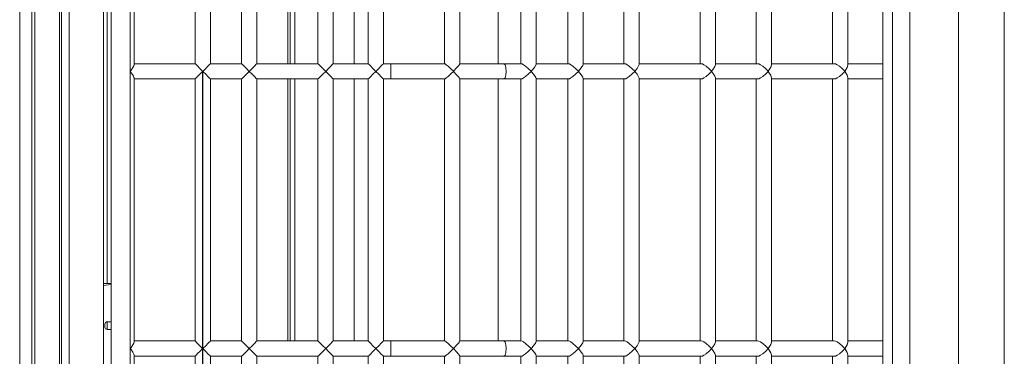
# Model space of a CAD drawing. Header units: millimetres. Extents: x -367720 to -162733, y 309172 to 337444.
# Tile 91 of 164: x -344535 to -344368, y 316881 to 316938. Entities that reach past the tile are written whole.
import ezdxf

# ---------------------------------------------------------------- set-up
doc = ezdxf.new("R2010")
doc.units = ezdxf.units.MM
doc.header["$LTSCALE"] = 10
doc.header["$MEASUREMENT"] = 0
doc.layers.get('0').update_dxf_attribs({"color": 255, "lineweight": 13})
doc.layers.add('LATS_EQ_IDU', color=7, linetype='Continuous', lineweight=0)
doc.layers.add('VZ1', color=6, linetype='Continuous', lineweight=18)
doc.styles.add('ROMANS', font='ROMANS.shx', dxfattribs={"height": 80})

# ---------------------------------------------------------------- blocks, each defined once
blk = doc.blocks.new('LATS_IDU_WALL_MOUNTED_SB')
at = {"color": 0, "linetype": 'Continuous'}
for p, q in [((-437.87, 167.6), (438.7, 167.6)), ((-438, 159.79), (438.82, 159.79)), ((-436.17, 151.53), (436.98, 151.53)), ((436.99, 148.57), (-436.17, 148.57)), ((-376.33, 146.94), (-23.26, 146.94)), ((-148.28, 143.98), (-148.28, 146.94)), ((-145.68, 146.94), (-145.68, 143.98)), ((-101.1, 143.98), (-101.1, 146.94)), ((-98.5, 146.94), (-98.5, 143.98)), ((-148.28, 140.98), (-148.28, 143.98)), ((-145.68, 143.98), (-145.68, 140.98)), ((-101.1, 140.98), (-101.1, 143.98)), ((-98.5, 143.98), (-98.5, 140.98)), ((-234.82, 140.98), (-148.02, 140.98)), ((-147.62, 140.87), (-148.02, 140.98)), ((-147.07, 140.53), (-147.62, 140.87)), ((-146.34, 140.87), (-146.89, 140.53)), ((-145.94, 140.98), (-146.34, 140.87)), ((-145.94, 140.98), (-100.83, 140.98)), ((-100.43, 140.87), (-100.83, 140.98)), ((-99.89, 140.53), (-100.43, 140.87)), ((-99.16, 140.87), (-99.7, 140.53)), ((-98.76, 140.98), (-99.16, 140.87)), ((-98.76, 140.98), (-52.41, 140.98)), ((-148.24, 138.88), (-148.11, 139.15)), ((-148.11, 139.15), (-147.86, 139.55)), ((-147.86, 139.55), (-147.42, 140.06)), ((-147.42, 140.06), (-146.99, 140.45)), ((-146.99, 140.46), (-147.07, 140.53)), ((-146.98, 140.46), (-146.99, 140.46)), ((-146.99, 140.45), (-146.98, 140.46)), ((-146.89, 140.53), (-146.98, 140.46)), ((-146.98, 140.46), (-146.98, 140.45)), ((-146.98, 140.46), (-146.98, 140.46)), ((-146.98, 140.45), (-146.54, 140.06)), ((-146.54, 140.06), (-146.11, 139.55)), ((-146.11, 139.55), (-145.85, 139.15)), ((-145.85, 139.15), (-145.73, 138.88)), ((-101.05, 138.88), (-100.93, 139.15)), ((-100.93, 139.15), (-100.67, 139.55)), ((-100.67, 139.55), (-100.23, 140.06)), ((-100.23, 140.06), (-99.8, 140.45)), ((-99.8, 140.46), (-99.89, 140.53)), ((-99.8, 140.46), (-99.8, 140.46)), ((-99.8, 140.45), (-99.8, 140.46)), ((-99.8, 140.46), (-99.79, 140.45)), ((-99.79, 140.46), (-99.8, 140.46)), ((-99.7, 140.53), (-99.79, 140.46)), ((-99.79, 140.45), (-99.36, 140.06)), ((-99.36, 140.06), (-98.92, 139.55)), ((-98.92, 139.55), (-98.66, 139.15)), ((-98.66, 139.15), (-98.54, 138.88)), ((-148.28, 138.38), (-234.55, 138.38)), ((-148.28, 138.64), (-148.24, 138.88)), ((-148.28, 133.36), (-148.28, 138.64)), ((-145.73, 138.88), (-145.68, 138.64)), ((-145.68, 138.64), (-145.68, 133.36)), ((-101.1, 138.38), (-145.68, 138.38)), ((-101.1, 138.64), (-101.05, 138.88)), ((-101.1, 133.36), (-101.1, 138.64)), ((-98.54, 138.88), (-98.5, 138.64)), ((-98.5, 138.64), (-98.5, 133.36)), ((-6.85, 138.38), (-98.5, 138.38)), ((-148.28, 127.98), (-148.28, 133.36)), ((-145.68, 133.36), (-145.68, 127.98)), ((-101.1, 127.98), (-101.1, 133.36)), ((-98.5, 133.36), (-98.5, 127.98)), ((-234.77, 127.98), (-148.07, 127.98)), ((-147.68, 127.86), (-148.07, 127.98)), ((-147.16, 127.53), (-147.68, 127.86)), ((-147.42, 126.98), (-146.99, 127.39)), ((-146.99, 127.39), (-147.16, 127.53)), ((-146.98, 127.39), (-146.99, 127.39)), ((-146.99, 127.39), (-146.98, 127.39)), ((-146.8, 127.53), (-146.98, 127.39)), ((-146.98, 127.39), (-146.54, 126.98)), ((-146.98, 127.39), (-146.98, 127.39)), ((-146.98, 127.39), (-146.98, 127.39)), ((-146.28, 127.86), (-146.8, 127.53)), ((-145.9, 127.98), (-146.28, 127.86)), ((-145.9, 127.98), (-100.88, 127.98)), ((-100.5, 127.86), (-100.88, 127.98)), ((-99.97, 127.53), (-100.5, 127.86)), ((-100.23, 126.98), (-99.8, 127.39)), ((-99.8, 127.39), (-99.97, 127.53)), ((-99.8, 127.39), (-99.8, 127.39)), ((-99.8, 127.39), (-99.8, 127.39)), ((-99.8, 127.39), (-99.79, 127.39)), ((-99.79, 127.39), (-99.8, 127.39)), ((-99.62, 127.53), (-99.79, 127.39)), ((-99.79, 127.39), (-99.36, 126.98)), ((-99.09, 127.86), (-99.62, 127.53)), ((-98.71, 127.98), (-99.09, 127.86)), ((-98.71, 127.98), (-6.63, 127.98)), ((-148.28, 125.59), (-148.24, 125.81)), ((-148.24, 125.81), (-148.11, 126.08)), ((-148.11, 126.08), (-147.86, 126.47)), ((-147.86, 126.47), (-147.42, 126.98)), ((-146.54, 126.98), (-146.11, 126.47)), ((-146.11, 126.47), (-145.85, 126.08)), ((-145.85, 126.08), (-145.73, 125.81)), ((-145.73, 125.81), (-145.68, 125.59)), ((-101.1, 125.59), (-101.05, 125.81)), ((-101.05, 125.81), (-100.93, 126.08)), ((-100.93, 126.08), (-100.67, 126.47)), ((-100.67, 126.47), (-100.23, 126.98)), ((-99.36, 126.98), (-98.92, 126.47)), ((-98.92, 126.47), (-98.66, 126.08)), ((-98.66, 126.08), (-98.54, 125.81)), ((-98.54, 125.81), (-98.5, 125.59)), ((-148.28, 125.38), (-234.55, 125.38)), ((-148.28, 123.77), (-148.28, 125.59)), ((-145.68, 125.59), (-145.68, 123.77)), ((-101.1, 125.38), (-145.68, 125.38)), ((-101.1, 123.77), (-101.1, 125.59)), ((-98.5, 125.59), (-98.5, 123.77)), ((-6.85, 125.38), (-98.5, 125.38)), ((-148.28, 118.43), (-148.28, 123.77)), ((-145.68, 123.77), (-145.68, 118.43)), ((-101.1, 118.43), (-101.1, 123.77)), ((-98.5, 123.77), (-98.5, 118.43)), ((-234.73, 118.43), (-148.11, 118.43)), ((-147.82, 118.35), (-148.11, 118.43)), ((-147.86, 116.84), (-147.42, 117.35)), ((-147.36, 118.07), (-147.82, 118.35)), ((-147.42, 117.35), (-146.99, 117.76)), ((-146.99, 117.78), (-147.36, 118.07)), ((-146.98, 117.77), (-146.99, 117.78)), ((-146.99, 117.76), (-146.98, 117.77)), ((-146.6, 118.07), (-146.98, 117.78)), ((-146.98, 117.78), (-146.98, 117.77)), ((-146.98, 117.77), (-146.98, 117.76)), ((-146.98, 117.76), (-146.54, 117.35)), ((-146.14, 118.35), (-146.6, 118.07)), ((-146.54, 117.35), (-146.11, 116.84)), ((-145.85, 118.43), (-146.14, 118.35)), ((-145.85, 118.43), (-100.92, 118.43)), ((-100.63, 118.35), (-100.92, 118.43)), ((-100.67, 116.84), (-100.23, 117.35)), ((-100.17, 118.07), (-100.63, 118.35)), ((-100.23, 117.35), (-99.8, 117.76)), ((-99.8, 117.78), (-100.17, 118.07)), ((-99.8, 117.77), (-99.8, 117.78)), ((-99.79, 117.78), (-99.8, 117.77)), ((-99.8, 117.76), (-99.8, 117.77)), ((-99.8, 117.77), (-99.79, 117.76)), ((-99.42, 118.07), (-99.79, 117.78)), ((-99.79, 117.76), (-99.36, 117.35)), ((-98.96, 118.35), (-99.42, 118.07)), ((-99.36, 117.35), (-98.92, 116.84)), ((-98.67, 118.43), (-98.96, 118.35)), ((-98.67, 118.43), (-6.67, 118.43)), ((-148.28, 115.83), (-234.55, 115.83)), ((-148.28, 115.99), (-148.24, 116.2)), ((-148.28, 110.74), (-148.28, 115.99)), ((-148.24, 116.2), (-148.11, 116.46)), ((-148.11, 116.46), (-147.86, 116.84)), ((-146.11, 116.84), (-145.85, 116.46)), ((-145.85, 116.46), (-145.73, 116.2)), ((-145.73, 116.2), (-145.68, 115.99)), ((-145.68, 115.99), (-145.68, 110.74)), ((-101.1, 115.83), (-145.68, 115.83)), ((-101.1, 115.99), (-101.05, 116.2)), ((-101.1, 110.74), (-101.1, 115.99)), ((-101.05, 116.2), (-100.93, 116.46)), ((-100.93, 116.46), (-100.67, 116.84)), ((-98.92, 116.84), (-98.66, 116.46)), ((-98.66, 116.46), (-98.54, 116.2)), ((-98.54, 116.2), (-98.5, 115.99)), ((-98.5, 115.99), (-98.5, 110.74)), ((-6.85, 115.83), (-98.5, 115.83)), ((-148.28, 105.43), (-148.28, 110.74)), ((-145.68, 110.74), (-145.68, 105.43)), ((-101.1, 105.43), (-101.1, 110.74)), ((-98.5, 110.74), (-98.5, 105.43)), ((-234.69, 105.43), (-148.15, 105.43)), ((-147.89, 105.35), (-148.15, 105.43)), ((-147.47, 105.1), (-147.89, 105.35)), ((-147.86, 103.76), (-147.42, 104.27)), ((-146.99, 104.71), (-147.47, 105.1)), ((-147.42, 104.27), (-146.99, 104.7)), ((-146.98, 104.7), (-146.99, 104.71)), ((-146.99, 104.7), (-146.98, 104.7)), ((-146.49, 105.1), (-146.98, 104.71)), ((-146.98, 104.71), (-146.98, 104.7)), ((-146.98, 104.7), (-146.54, 104.27)), ((-146.98, 104.7), (-146.98, 104.7)), ((-146.54, 104.27), (-146.11, 103.76)), ((-146.07, 105.35), (-146.49, 105.1)), ((-145.82, 105.43), (-146.07, 105.35)), ((-145.82, 105.43), (-100.96, 105.43)), ((-100.7, 105.35), (-100.96, 105.43)), ((-100.28, 105.1), (-100.7, 105.35)), ((-100.67, 103.76), (-100.23, 104.27)), ((-99.8, 104.71), (-100.28, 105.1)), ((-100.23, 104.27), (-99.8, 104.7)), ((-99.8, 104.7), (-99.8, 104.71)), ((-99.79, 104.71), (-99.8, 104.7)), ((-99.8, 104.7), (-99.8, 104.7)), ((-99.8, 104.7), (-99.79, 104.7)), ((-99.31, 105.1), (-99.79, 104.71)), ((-99.79, 104.7), (-99.36, 104.27)), ((-99.36, 104.27), (-98.92, 103.76)), ((-98.89, 105.35), (-99.31, 105.1)), ((-98.63, 105.43), (-98.89, 105.35)), ((-98.63, 105.43), (-6.71, 105.43)), ((-148.28, 102.83), (-234.55, 102.83)), ((-148.28, 102.96), (-148.24, 103.15)), ((-148.28, 97.72), (-148.28, 102.96)), ((-148.24, 103.15), (-148.11, 103.39)), ((-148.11, 103.39), (-147.86, 103.76)), ((-146.11, 103.76), (-145.85, 103.39)), ((-145.85, 103.39), (-145.73, 103.15)), ((-145.73, 103.15), (-145.68, 102.96)), ((-145.68, 102.96), (-145.68, 97.72)), ((-101.1, 102.83), (-145.68, 102.83)), ((-101.1, 102.96), (-101.05, 103.15)), ((-101.1, 97.72), (-101.1, 102.96)), ((-101.05, 103.15), (-100.93, 103.39)), ((-100.93, 103.39), (-100.67, 103.76)), ((-98.92, 103.76), (-98.66, 103.39)), ((-98.66, 103.39), (-98.54, 103.15)), ((-98.54, 103.15), (-98.5, 102.96)), ((-98.5, 102.96), (-98.5, 97.72)), ((-6.85, 102.83), (-98.5, 102.83)), ((-148.28, 95.9), (-148.28, 97.72)), ((-145.68, 97.72), (-145.68, 95.9)), ((-101.1, 95.9), (-101.1, 97.72)), ((-98.5, 97.72), (-98.5, 95.9)), ((-234.66, 95.9), (-148.18, 95.9)), ((-147.95, 95.83), (-148.18, 95.9)), ((-147.57, 95.59), (-147.95, 95.83)), ((-146.99, 95.11), (-147.57, 95.59)), ((-146.39, 95.59), (-146.98, 95.11)), ((-146.01, 95.83), (-146.39, 95.59)), ((-145.79, 95.9), (-146.01, 95.83)), ((-145.79, 95.9), (-100.99, 95.9)), ((-100.76, 95.83), (-100.99, 95.9)), ((-100.38, 95.59), (-100.76, 95.83)), ((-99.8, 95.11), (-100.38, 95.59)), ((-99.21, 95.59), (-99.79, 95.11)), ((-98.83, 95.83), (-99.21, 95.59)), ((-98.6, 95.9), (-98.83, 95.83)), ((-98.6, 95.9), (-6.74, 95.9)), ((-148.11, 93.8), (-147.86, 94.17)), ((-147.86, 94.17), (-147.42, 94.67)), ((-147.42, 94.67), (-146.99, 95.1)), ((-146.98, 95.11), (-146.99, 95.11)), ((-146.99, 95.1), (-146.98, 95.11)), ((-146.98, 95.11), (-146.98, 95.1)), ((-146.98, 95.11), (-146.98, 95.11)), ((-146.98, 95.1), (-146.54, 94.67)), ((-146.54, 94.67), (-146.11, 94.17)), ((-146.11, 94.17), (-145.85, 93.8)), ((-100.93, 93.8), (-100.67, 94.17)), ((-100.67, 94.17), (-100.23, 94.67)), ((-100.23, 94.67), (-99.8, 95.1)), ((-99.8, 95.11), (-99.8, 95.11)), ((-99.8, 95.1), (-99.8, 95.11)), ((-99.8, 95.11), (-99.79, 95.1)), ((-99.79, 95.11), (-99.8, 95.11)), ((-99.79, 95.1), (-99.36, 94.67)), ((-99.36, 94.67), (-98.92, 94.17)), ((-98.92, 94.17), (-98.66, 93.8)), ((-148.28, 93.3), (-234.55, 93.3)), ((-148.28, 93.4), (-148.24, 93.57)), ((-148.28, 93.18), (-148.28, 93.4)), ((-148.28, 87.91), (-148.28, 93.18)), ((-148.24, 93.57), (-148.11, 93.8)), ((-145.85, 93.8), (-145.73, 93.57)), ((-145.73, 93.57), (-145.68, 93.4)), ((-145.68, 93.4), (-145.68, 93.18)), ((-101.1, 93.3), (-145.68, 93.3)), ((-145.68, 93.18), (-145.68, 87.91)), ((-101.1, 93.4), (-101.05, 93.57)), ((-101.1, 93.18), (-101.1, 93.4)), ((-101.1, 87.91), (-101.1, 93.18)), ((-101.05, 93.57), (-100.93, 93.8)), ((-98.66, 93.8), (-98.54, 93.57)), ((-98.54, 93.57), (-98.5, 93.4)), ((-98.5, 93.4), (-98.5, 93.18)), ((-6.85, 93.3), (-98.5, 93.3)), ((-98.5, 93.18), (-98.5, 87.91)), ((-234.63, 87.91), (-148.2, 87.91)), ((-148.01, 87.84), (-148.2, 87.91)), ((-147.66, 87.62), (-148.01, 87.84)), ((-147.13, 87.18), (-147.66, 87.62)), ((-146.99, 87.05), (-147.13, 87.18)), ((-146.83, 87.18), (-146.98, 87.05)), ((-146.3, 87.62), (-146.83, 87.18)), ((-145.96, 87.84), (-146.3, 87.62)), ((-145.76, 87.91), (-145.96, 87.84)), ((-145.76, 87.91), (-101.02, 87.91)), ((-100.82, 87.84), (-101.02, 87.91)), ((-100.48, 87.62), (-100.82, 87.84)), ((-99.95, 87.18), (-100.48, 87.62)), ((-99.8, 87.05), (-99.95, 87.18)), ((-99.64, 87.18), (-99.79, 87.05)), ((-99.11, 87.62), (-99.64, 87.18)), ((-98.77, 87.84), (-99.11, 87.62)), ((-98.57, 87.91), (-98.77, 87.84)), ((-98.57, 87.91), (-6.77, 87.91)), ((-148.28, 85.38), (-148.24, 85.54)), ((-148.24, 85.54), (-148.11, 85.75)), ((-148.11, 85.75), (-147.86, 86.1)), ((-147.86, 86.1), (-147.42, 86.61)), ((-147.42, 86.61), (-146.99, 87.04)), ((-146.98, 87.04), (-146.99, 87.05)), ((-146.99, 87.04), (-146.98, 87.04)), ((-146.98, 87.05), (-146.98, 87.04)), ((-146.98, 87.04), (-146.54, 86.61)), ((-146.98, 87.04), (-146.98, 87.04)), ((-146.54, 86.61), (-146.11, 86.1)), ((-146.11, 86.1), (-145.85, 85.75)), ((-145.85, 85.75), (-145.73, 85.54)), ((-145.73, 85.54), (-145.68, 85.38)), ((-101.1, 85.38), (-101.05, 85.54)), ((-101.05, 85.54), (-100.93, 85.75)), ((-100.93, 85.75), (-100.67, 86.1)), ((-100.67, 86.1), (-100.23, 86.61)), ((-100.23, 86.61), (-99.8, 87.04)), ((-99.8, 87.04), (-99.8, 87.05)), ((-99.79, 87.05), (-99.8, 87.04)), ((-99.8, 87.04), (-99.8, 87.04)), ((-99.8, 87.04), (-99.79, 87.04)), ((-99.79, 87.04), (-99.36, 86.61)), ((-99.36, 86.61), (-98.92, 86.1)), ((-98.92, 86.1), (-98.66, 85.75)), ((-98.66, 85.75), (-98.54, 85.54)), ((-98.54, 85.54), (-98.5, 85.38)), ((-148.28, 85.31), (-234.55, 85.31)), ((-148.28, 83.89), (-148.28, 85.38)), ((-148.28, 82.4), (-148.28, 83.89)), ((-145.68, 85.38), (-145.68, 83.89)), ((-101.1, 85.31), (-145.68, 85.31)), ((-145.68, 83.89), (-145.68, 82.4)), ((-101.1, 83.89), (-101.1, 85.38)), ((-101.1, 82.4), (-101.1, 83.89)), ((-98.5, 85.38), (-98.5, 83.89)), ((-6.85, 85.31), (-98.5, 85.31)), ((-98.5, 83.89), (-98.5, 82.4)), ((-148.28, 82.4), (-148.11, 82.61)), ((-148.28, 78.68), (-148.28, 82.4)), ((-148.11, 82.61), (-147.63, 82.76)), ((-147.63, 82.76), (-146.98, 82.82)), ((-146.98, 82.82), (-146.33, 82.76)), ((-146.33, 82.76), (-145.86, 82.61)), ((-145.86, 82.61), (-145.68, 82.4)), ((-145.68, 82.4), (-145.68, 78.68)), ((-100.92, 82.61), (-101.1, 82.4)), ((-101.1, 78.68), (-101.1, 82.4)), ((-100.45, 82.76), (-100.92, 82.61)), ((-99.8, 82.82), (-100.45, 82.76)), ((-99.15, 82.76), (-99.8, 82.82)), ((-98.67, 82.61), (-99.15, 82.76)), ((-98.5, 82.4), (-98.67, 82.61)), ((-98.5, 82.4), (-98.5, 78.68)), ((-234.55, 81.46), (-148.28, 81.46)), ((-145.68, 81.46), (-101.09, 81.46)), ((-148.28, 74.91), (-148.28, 78.68)), ((-145.68, 78.68), (-145.68, 74.91)), ((-101.1, 74.91), (-101.1, 78.68)), ((-98.5, 78.68), (-98.5, 74.91)), ((-234.58, 74.91), (-148.26, 74.91)), ((-148.13, 74.85), (-148.26, 74.91)), ((-147.94, 74.71), (-148.13, 74.85)), ((-147.55, 74.38), (-147.94, 74.71)), ((-146.99, 73.85), (-147.55, 74.38)), ((-147.42, 73.39), (-146.99, 73.84)), ((-146.98, 73.84), (-146.99, 73.85)), ((-146.99, 73.84), (-146.98, 73.84)), ((-146.41, 74.38), (-146.98, 73.85)), ((-146.98, 73.85), (-146.98, 73.84)), ((-146.98, 73.84), (-146.54, 73.39)), ((-146.98, 73.84), (-146.98, 73.84)), ((-146.03, 74.71), (-146.41, 74.38)), ((-145.83, 74.85), (-146.03, 74.71)), ((-145.71, 74.91), (-145.83, 74.85)), ((-145.71, 74.91), (-101.07, 74.91)), ((-100.95, 74.85), (-101.07, 74.91)), ((-100.75, 74.71), (-100.95, 74.85)), ((-100.36, 74.38), (-100.75, 74.71)), ((-99.8, 73.85), (-100.36, 74.38)), ((-100.24, 73.39), (-99.8, 73.84)), ((-99.8, 73.84), (-99.8, 73.85)), ((-99.79, 73.85), (-99.8, 73.84)), ((-99.8, 73.84), (-99.8, 73.84)), ((-99.8, 73.84), (-99.79, 73.84)), ((-99.23, 74.38), (-99.79, 73.85)), ((-99.79, 73.84), (-99.35, 73.39)), ((-98.84, 74.71), (-99.23, 74.38)), ((-98.64, 74.85), (-98.84, 74.71)), ((-98.52, 74.91), (-98.64, 74.85)), ((-98.52, 74.91), (-6.82, 74.91)), ((-148.28, 72.31), (-234.55, 72.31)), ((-148.28, 72.33), (-148.24, 72.43)), ((-148.28, 67.75), (-148.28, 72.33)), ((-148.24, 72.43), (-148.11, 72.6)), ((-148.11, 72.6), (-147.86, 72.91)), ((-147.86, 72.91), (-147.42, 73.39)), ((-146.54, 73.39), (-146.1, 72.91)), ((-146.1, 72.91), (-145.85, 72.6)), ((-145.85, 72.6), (-145.73, 72.43)), ((-145.73, 72.43), (-145.68, 72.33)), ((-145.68, 72.33), (-145.68, 67.75)), ((-101.1, 72.31), (-145.68, 72.31)), ((-101.1, 72.33), (-101.05, 72.43)), ((-101.1, 67.75), (-101.1, 72.33)), ((-101.05, 72.43), (-100.93, 72.6)), ((-100.93, 72.6), (-100.67, 72.91)), ((-100.67, 72.91), (-100.24, 73.39)), ((-99.35, 73.39), (-98.92, 72.91)), ((-98.92, 72.91), (-98.66, 72.6)), ((-98.66, 72.6), (-98.54, 72.43)), ((-98.54, 72.43), (-98.5, 72.33)), ((-98.5, 72.33), (-98.5, 67.75)), ((-6.85, 72.31), (-98.5, 72.31)), ((-148.28, 63.15), (-148.28, 67.75)), ((-145.68, 67.75), (-145.68, 63.15)), ((-101.1, 63.15), (-101.1, 67.75)), ((-98.5, 67.75), (-98.5, 63.15)), ((-148.28, 63.15), (-148.11, 63.16)), ((-148.28, 61.91), (-148.28, 63.15)), ((-148.11, 63.16), (-147.63, 63.17)), ((-147.63, 63.17), (-146.98, 63.17)), ((-146.98, 63.17), (-146.33, 63.17)), ((-146.33, 63.17), (-145.86, 63.16)), ((-145.86, 63.16), (-145.68, 63.15)), ((-145.68, 63.15), (-145.68, 61.91)), ((-101.1, 63.15), (-100.92, 63.16)), ((-101.1, 61.91), (-101.1, 63.15)), ((-100.92, 63.16), (-100.45, 63.17)), ((-100.45, 63.17), (-99.8, 63.17)), ((-99.8, 63.17), (-99.15, 63.17)), ((-99.15, 63.17), (-98.67, 63.16)), ((-98.67, 63.16), (-98.5, 63.15)), ((-98.5, 63.15), (-98.5, 61.91)), ((-234.55, 61.91), (-148.28, 61.91)), ((-148.18, 61.81), (-148.28, 61.91)), ((-147.89, 61.53), (-148.18, 61.81)), ((-147.47, 61.12), (-147.89, 61.53)), ((-147.48, 60.13), (-146.98, 60.63)), ((-146.98, 60.63), (-147.47, 61.12)), ((-146.49, 61.12), (-146.98, 60.63)), ((-146.98, 60.63), (-146.48, 60.13)), ((-146.07, 61.53), (-146.49, 61.12)), ((-145.79, 61.81), (-146.07, 61.53)), ((-145.68, 61.91), (-145.79, 61.81)), ((-145.68, 61.91), (-101.09, 61.91)), ((-100.99, 61.81), (-101.09, 61.91)), ((-100.71, 61.53), (-100.99, 61.81)), ((-100.29, 61.12), (-100.71, 61.53)), ((-99.8, 60.63), (-100.29, 61.12)), ((-100.29, 60.13), (-99.8, 60.63)), ((-99.3, 61.12), (-99.8, 60.63)), ((-99.8, 60.63), (-99.3, 60.13)), ((-98.88, 61.53), (-99.3, 61.12)), ((-98.6, 61.81), (-98.88, 61.53)), ((-98.5, 61.91), (-98.6, 61.81)), ((-98.5, 61.91), (-6.84, 61.91)), ((-148.28, 59.31), (-234.55, 59.31)), ((-148.28, 59.31), (-148.18, 59.41)), ((-148.28, 53.37), (-148.28, 59.31)), ((-148.18, 59.41), (-147.9, 59.7)), ((-147.9, 59.7), (-147.48, 60.13)), ((-146.48, 60.13), (-146.06, 59.7)), ((-146.06, 59.7), (-145.78, 59.41)), ((-145.78, 59.41), (-145.68, 59.31)), ((-101.1, 59.31), (-145.68, 59.31)), ((-145.68, 59.31), (-145.68, 53.37)), ((-101.1, 59.31), (-101, 59.41)), ((-101.1, 53.37), (-101.1, 59.31)), ((-101, 59.41), (-100.71, 59.7)), ((-100.71, 59.7), (-100.29, 60.13)), ((-99.3, 60.13), (-98.88, 59.7)), ((-98.88, 59.7), (-98.59, 59.41)), ((-98.59, 59.41), (-98.5, 59.31)), ((-6.85, 59.31), (-98.5, 59.31)), ((-98.5, 59.31), (-98.5, 53.37)), ((-234.55, 56.96), (-148.28, 56.96)), ((-145.68, 56.96), (-101.09, 56.96)), ((-234.55, 53.37), (-148.28, 53.37)), ((-148.18, 53.27), (-148.28, 53.37)), ((-147.89, 53), (-148.18, 53.27)), ((-147.47, 52.58), (-147.89, 53)), ((-147.48, 51.59), (-146.98, 52.09)), ((-146.98, 52.09), (-147.47, 52.58)), ((-146.49, 52.58), (-146.98, 52.09)), ((-146.98, 52.09), (-146.48, 51.59)), ((-146.07, 53), (-146.49, 52.58)), ((-145.79, 53.27), (-146.07, 53)), ((-145.68, 53.37), (-145.79, 53.27)), ((-145.68, 53.37), (-101.09, 53.37)), ((-100.99, 53.27), (-101.09, 53.37)), ((-100.71, 53), (-100.99, 53.27)), ((-100.29, 52.58), (-100.71, 53)), ((-99.8, 52.09), (-100.29, 52.58)), ((-100.29, 51.59), (-99.8, 52.09)), ((-99.3, 52.58), (-99.8, 52.09)), ((-99.8, 52.09), (-99.3, 51.59)), ((-98.88, 53), (-99.3, 52.58)), ((-98.6, 53.27), (-98.88, 53)), ((-98.5, 53.37), (-98.6, 53.27)), ((-98.5, 53.37), (-6.84, 53.37)), ((-148.28, 50.77), (-234.55, 50.77)), ((-148.28, 50.77), (-148.18, 50.88)), ((-148.28, 40.37), (-148.28, 50.77)), ((-148.18, 50.88), (-147.9, 51.16)), ((-147.9, 51.16), (-147.48, 51.59)), ((-146.48, 51.59), (-146.06, 51.16)), ((-146.06, 51.16), (-145.78, 50.88)), ((-145.78, 50.88), (-145.68, 50.77)), ((-101.1, 50.77), (-145.68, 50.77)), ((-145.68, 50.77), (-145.68, 40.37)), ((-101.1, 50.77), (-101, 50.88)), ((-101.1, 40.37), (-101.1, 50.77)), ((-101, 50.88), (-100.71, 51.16)), ((-100.71, 51.16), (-100.29, 51.59)), ((-99.3, 51.59), (-98.88, 51.16)), ((-98.88, 51.16), (-98.59, 50.88)), ((-98.59, 50.88), (-98.5, 50.77)), ((-6.85, 50.77), (-98.5, 50.77)), ((-98.5, 50.77), (-98.5, 40.37)), ((-234.55, 46.86), (-148.28, 46.86)), ((-234.55, 46.02), (-148.28, 46.02)), ((-234.55, 45.66), (-148.28, 45.66)), ((-145.68, 46.86), (-101.09, 46.86)), ((-145.68, 46.02), (-101.09, 46.02)), ((-145.68, 45.66), (-101.09, 45.66)), ((-234.55, 40.37), (-148.28, 40.37)), ((-148.18, 40.27), (-148.28, 40.37)), ((-147.89, 40), (-148.18, 40.27)), ((-145.79, 40.27), (-146.07, 40)), ((-145.68, 40.37), (-145.79, 40.27)), ((-145.68, 40.37), (-101.09, 40.37)), ((-100.99, 40.27), (-101.09, 40.37)), ((-100.71, 40), (-100.99, 40.27)), ((-98.6, 40.27), (-98.88, 40)), ((-98.5, 40.37), (-98.6, 40.27)), ((-98.5, 40.37), (-6.84, 40.37)), ((-147.9, 38.16), (-147.48, 38.59)), ((-147.47, 39.58), (-147.89, 40)), ((-147.48, 38.59), (-146.98, 39.09)), ((-146.98, 39.09), (-147.47, 39.58)), ((-146.49, 39.58), (-146.98, 39.09)), ((-146.98, 39.09), (-146.48, 38.59)), ((-146.07, 40), (-146.49, 39.58)), ((-146.48, 38.59), (-146.06, 38.16)), ((-100.29, 39.58), (-100.71, 40)), ((-100.71, 38.16), (-100.29, 38.59)), ((-99.8, 39.09), (-100.29, 39.58)), ((-100.29, 38.59), (-99.8, 39.09)), ((-99.3, 39.58), (-99.8, 39.09)), ((-99.8, 39.09), (-99.3, 38.59)), ((-98.88, 40), (-99.3, 39.58)), ((-99.3, 38.59), (-98.88, 38.16)), ((-148.28, 37.77), (-234.55, 37.77)), ((-148.28, 37.77), (-148.18, 37.88)), ((-148.28, 32.46), (-148.28, 37.77)), ((-148.18, 37.88), (-147.9, 38.16)), ((-146.06, 38.16), (-145.78, 37.88)), ((-145.78, 37.88), (-145.68, 37.77)), ((-101.1, 37.77), (-145.68, 37.77)), ((-145.68, 37.77), (-145.68, 32.46)), ((-101.1, 37.77), (-101, 37.88)), ((-101.1, 32.46), (-101.1, 37.77)), ((-101, 37.88), (-100.71, 38.16)), ((-98.88, 38.16), (-98.59, 37.88)), ((-98.59, 37.88), (-98.5, 37.77)), ((-6.85, 37.77), (-98.5, 37.77)), ((-98.5, 37.77), (-98.5, 32.46)), ((-234.55, 32.46), (-148.28, 32.46)), ((-148.18, 32.36), (-148.28, 32.46)), ((-147.89, 32.09), (-148.18, 32.36)), ((-147.47, 31.67), (-147.89, 32.09)), ((-146.07, 32.09), (-146.49, 31.67)), ((-145.79, 32.36), (-146.07, 32.09)), ((-145.68, 32.46), (-145.79, 32.36)), ((-145.68, 32.46), (-101.09, 32.46)), ((-100.99, 32.36), (-101.09, 32.46)), ((-100.71, 32.09), (-100.99, 32.36)), ((-100.29, 31.67), (-100.71, 32.09)), ((-98.88, 32.09), (-99.3, 31.67)), ((-98.6, 32.36), (-98.88, 32.09)), ((-98.5, 32.46), (-98.6, 32.36)), ((-98.5, 32.46), (-6.84, 32.46)), ((-148.18, 29.97), (-147.9, 30.26)), ((-147.9, 30.26), (-147.48, 30.68)), ((-147.48, 30.68), (-146.98, 31.18)), ((-146.98, 31.18), (-147.47, 31.67)), ((-146.49, 31.67), (-146.98, 31.18)), ((-99.8, 31.18), (-146.98, 31.18)), ((-146.98, 31.18), (-146.98, 31.12)), ((-146.98, 31.12), (-99.8, 31.12)), ((-146.98, 31.11), (-146.98, 31.12)), ((-146.56, 30.71), (-146.98, 31.11)), ((-146.12, 30.28), (-146.56, 30.71)), ((-145.86, 30.02), (-146.12, 30.28)), ((-100.65, 30.28), (-100.91, 30.02)), ((-100.21, 30.71), (-100.65, 30.28)), ((-99.8, 31.18), (-100.29, 31.67)), ((-99.8, 31.11), (-100.21, 30.71)), ((-99.3, 31.67), (-99.8, 31.18)), ((-5.55, 31.18), (-99.8, 31.18)), ((-99.8, 31.12), (-71.98, 31.12)), ((-99.8, 31.12), (-99.8, 31.11)), ((-99.79, 31.11), (-99.8, 31.12)), ((-99.38, 30.71), (-99.79, 31.11)), ((-98.94, 30.28), (-99.38, 30.71)), ((-98.68, 30.02), (-98.94, 30.28)), ((-148.28, 29.86), (-234.55, 29.86)), ((-148.28, 29.86), (-148.18, 29.97)), ((-148.28, 19.46), (-148.28, 29.86)), ((-145.74, 29.9), (-145.86, 30.02)), ((-145.68, 29.86), (-145.74, 29.9)), ((-101.09, 29.86), (-145.68, 29.86)), ((-145.68, 29.86), (-145.68, 19.46)), ((-101.1, 19.46), (-101.1, 29.86)), ((-101.04, 29.9), (-101.09, 29.86)), ((-100.91, 30.02), (-101.04, 29.9)), ((-98.55, 29.9), (-98.68, 30.02)), ((-98.5, 29.86), (-98.55, 29.9)), ((-75.27, 29.86), (-98.5, 29.86)), ((-98.5, 29.86), (-98.5, 19.46)), ((-234.73, 19.46), (-148.1, 19.46)), ((-146.98, 18.82), (-229.53, 18.82)), ((-148.1, 19.46), (-147.9, 19.41)), ((-147.9, 19.41), (-147.61, 19.25)), ((-147.61, 19.25), (-147.16, 18.95)), ((-147.16, 18.95), (-146.99, 18.83)), ((-146.99, 18.83), (-146.98, 18.82)), ((-146.98, 18.82), (-146.97, 18.83)), ((-99.8, 18.82), (-146.98, 18.82)), ((-146.97, 18.83), (-146.45, 19.18)), ((-146.45, 19.18), (-146.14, 19.37)), ((-146.14, 19.37), (-145.94, 19.45)), ((-145.94, 19.45), (-145.86, 19.46)), ((-145.86, 19.46), (-100.91, 19.46)), ((-100.91, 19.46), (-100.71, 19.41)), ((-100.71, 19.41), (-100.42, 19.25)), ((-100.42, 19.25), (-99.97, 18.95)), ((-99.97, 18.95), (-99.8, 18.83)), ((-99.8, 18.82), (-99.79, 18.83)), ((-99.8, 18.83), (-99.8, 18.82)), ((-79.65, 18.82), (-99.8, 18.82)), ((-99.79, 18.83), (-99.62, 18.95)), ((-99.62, 18.95), (-99.17, 19.25)), ((-99.17, 19.25), (-98.88, 19.41)), ((-98.88, 19.41), (-98.68, 19.46)), ((-98.68, 19.46), (-79.65, 19.46)), ((-77.05, 15.56), (-235.88, 15.56)), ((-110.86, 14.26), (-110.86, 15.56)), ((-110.7, 15.56), (-110.56, 14.26)), ((-104.36, 14.91), (-104.36, 15.56)), ((-103.06, 15.56), (-103.06, 14.91)), ((-237.18, 14.26), (-75.75, 14.26)), ((-181.91, 14.91), (-110.86, 14.91)), ((-110.86, 14.26), (-111.5, 14.26)), ((-111.5, 14.26), (-111.5, 14.26)), ((-111.5, 14.26), (-111.5, 14.26)), ((-104.36, 14.91), (-104.17, 14.91)), ((-104.17, 14.91), (-103.71, 14.91)), ((-103.84, 14.52), (-103.97, 14.52)), ((-103.58, 14.52), (-103.84, 14.52)), ((-103.71, 14.91), (-103.25, 14.91)), ((-103.45, 14.52), (-103.58, 14.52)), ((-103.25, 14.91), (-103.06, 14.91)), ((-396.96, 8.41), (397.77, 8.41)), ((-327.14, 7.11), (398.3, 7.11)), ((398.3, 6.79), (-327.14, 6.79)), ((-327.14, 2.6), (437.51, 2.6)), ((-250.45, 2.08), (200.75, 2.08)), ((-250.42, 0), (200.75, 0))]:
    blk.add_line(p, q, dxfattribs=at)
for centre, start, end in [((-103.97, 14.91), 180, 270), ((-103.45, 14.91), 270, 0)]:
    blk.add_arc(centre, 0.39, start, end, dxfattribs=at)
blk = doc.blocks.new('A$C44164CF6')
at = {"layer": 'LATS_EQ_IDU', "color": 1, "ltscale": 5, "rotation": 270}
blk.add_blockref('LATS_IDU_WALL_MOUNTED_SB', (10247.5, -2137.5), dxfattribs=at)
at = {"layer": 'VZ1', "extrusion": (0, -1, -1.22461e-16), "style": 'ROMANS', "width": 0.8, "flags": 1}
for tag, p in [('MATERIAL', (-2269.09, 3112.52, -14812.16)), ('PRIRUBA', (-2269.09, 3112.52, -14812.16)), ('PRUTOK', (-2269.09, 3112.52, -14812.16)), ('PLOCHA', (-2269.09, 3112.52, -14812.16)), ('OBVOD', (-2269.09, 3112.52, -14812.16)), ('NAZEV', (-2269.09, 3112.52, -14812.16)), ('KOTA', (-2269.09, 3112.52, -14812.16)), ('USEK', (-2269.09, 3112.52, -14812.16)), ('TVAR', (-2269.09, 3112.52, -14812.16)), ('POS', (-2269.09, 3112.52, -14812.16)), ('NB2', (-2269.09, 3112.52, -14812.16)), ('NB1', (-2269.09, 3112.52, -14812.16)), ('DB', (-2269.09, 3112.52, -14812.16)), ('DA', (-2269.09, 3112.52, -14812.16)), ('B2', (-2269.09, 3112.52, -14812.16)), ('B1', (-2269.09, 3112.52, -14812.16)), ('A2', (-2269.09, 3112.52, -14812.16)), ('A1', (-2269.09, 3112.52, -14812.16)), ('LT', (-2269.09, 3112.52, -14812.16)), ('MATERIAL', (99885.33, 3112.52, -14812.16)), ('PRIRUBA', (99885.33, 3112.52, -14812.16)), ('PRUTOK', (99885.33, 3112.52, -14812.16)), ('PLOCHA', (99885.33, 3112.52, -14812.16)), ('OBVOD', (99885.33, 3112.52, -14812.16)), ('NAZEV', (99885.33, 3112.52, -14812.16)), ('KOTA', (99885.33, 3112.52, -14812.16)), ('USEK', (99885.33, 3112.52, -14812.16)), ('TVAR', (99885.33, 3112.52, -14812.16)), ('POS', (99885.33, 3112.52, -14812.16)), ('NB2', (99885.33, 3112.52, -14812.16)), ('NB1', (99885.33, 3112.52, -14812.16)), ('DB', (99885.33, 3112.52, -14812.16)), ('DA', (99885.33, 3112.52, -14812.16)), ('B2', (99885.33, 3112.52, -14812.16)), ('B1', (99885.33, 3112.52, -14812.16)), ('A2', (99885.33, 3112.52, -14812.16)), ('A1', (99885.33, 3112.52, -14812.16)), ('LT', (99885.33, 3112.52, -14812.16))]:
    blk.add_attdef(tag, p, '', height=1, rotation=180, dxfattribs=at)
at = {"layer": 'VZ1', "extrusion": (1.22461e-16, 1, 4.44089e-16), "style": 'ROMANS', "width": 0.8, "flags": 1}
for tag, p in [('MATERIAL', (2269.09, 2852.52, 14812.16)), ('PRIRUBA', (2269.09, 2852.52, 14812.16)), ('IZOLACE', (2269.09, 2852.52, 14812.16)), ('PRUTOK', (2269.09, 2852.52, 14812.16)), ('PLOCHA', (2269.09, 2852.52, 14812.16)), ('NASTCE', (2269.09, 2852.52, 14812.16)), ('OBVOD', (2269.09, 2852.52, 14812.16)), ('NAZEV', (2269.09, 2852.52, 14812.16)), ('KOTA', (2269.09, 2852.52, 14812.16)), ('USEK', (2269.09, 2852.52, 14812.16)), ('TVAR', (2269.09, 2852.52, 14812.16)), ('POS', (2269.09, 2852.52, 14812.16)), ('NB2', (2269.09, 2852.52, 14812.16)), ('NB1', (2269.09, 2852.52, 14812.16)), ('B1', (2269.09, 2852.52, 14812.16)), ('VS', (2269.09, 2852.52, 14812.16)), ('A1', (2269.09, 2852.52, 14812.16)), ('LT', (2269.09, 2852.52, 14812.16)), ('MATERIAL', (-99885.33, 2852.52, 14812.16)), ('PRIRUBA', (-99885.33, 2852.52, 14812.16)), ('IZOLACE', (-99885.33, 2852.52, 14812.16)), ('PRUTOK', (-99885.33, 2852.52, 14812.16)), ('PLOCHA', (-99885.33, 2852.52, 14812.16)), ('NASTCE', (-99885.33, 2852.52, 14812.16)), ('OBVOD', (-99885.33, 2852.52, 14812.16)), ('NAZEV', (-99885.33, 2852.52, 14812.16)), ('KOTA', (-99885.33, 2852.52, 14812.16)), ('USEK', (-99885.33, 2852.52, 14812.16)), ('TVAR', (-99885.33, 2852.52, 14812.16)), ('POS', (-99885.33, 2852.52, 14812.16)), ('NB2', (-99885.33, 2852.52, 14812.16)), ('NB1', (-99885.33, 2852.52, 14812.16)), ('B1', (-99885.33, 2852.52, 14812.16)), ('VS', (-99885.33, 2852.52, 14812.16)), ('A1', (-99885.33, 2852.52, 14812.16)), ('LT', (-99885.33, 2852.52, 14812.16))]:
    blk.add_attdef(tag, p, '', height=1, dxfattribs=at)

msp = doc.modelspace()

# ---------------------------------------------------------------- block references
msp.add_blockref('A$C44164CF6', (-354782.86, 318920.06))

doc.saveas('drawing.dxf')
